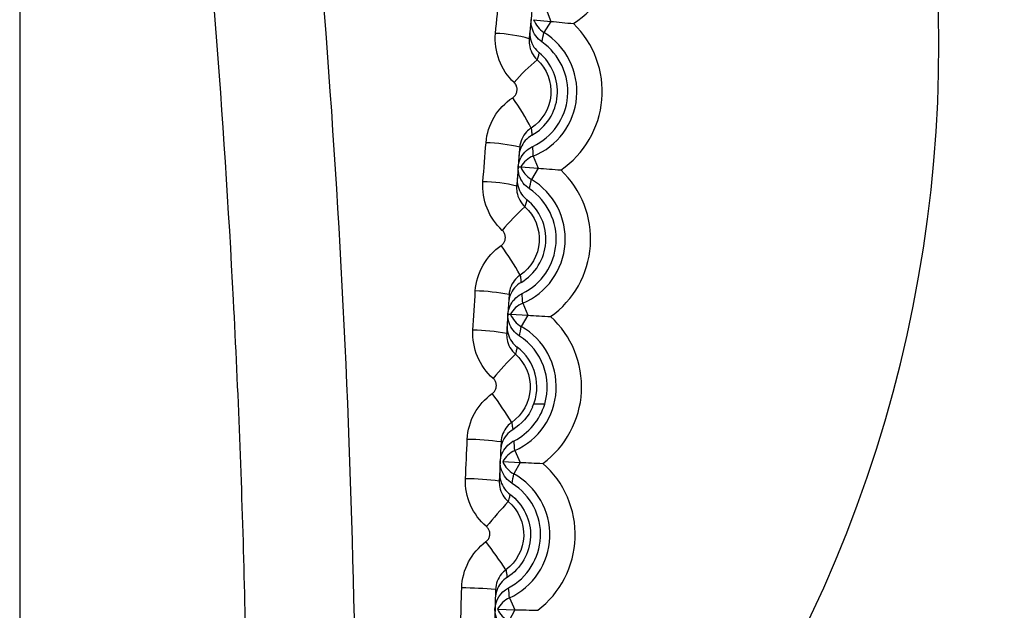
# Model space of a CAD drawing. Header units: millimetres. Extents: x 15358 to 16483, y 10132 to 11382.
# Tile 79 of 166: x 15963.22 to 15969.04, y 10676.34 to 10679.83. Entities that reach past the tile are written whole.
import ezdxf

# ---------------------------------------------------------------- set-up
doc = ezdxf.new("R2010")
doc.units = ezdxf.units.MM

msp = doc.modelspace()

# ---------------------------------------------------------------- linework, layer by layer
at = {"color": 7, "linetype": 'Continuous', "lineweight": 25}
for p, q in [((15966.3306, 10679.8943), (15966.3578, 10679.8224)), ((15966.2557, 10679.8323), (15966.3578, 10679.8224)), ((15966.3578, 10679.8224), (15966.3173, 10679.7571)), ((15966.2534, 10679.0266), (15966.2819, 10678.9552)), ((15966.1797, 10678.9632), (15966.2819, 10678.9552)), ((15966.2819, 10678.9552), (15966.2426, 10678.8891)), ((15966.1915, 10678.1576), (15966.2212, 10678.0867)), ((15966.1188, 10678.0929), (15966.2212, 10678.0867)), ((15966.2212, 10678.0867), (15966.183, 10678.02)), ((15966.3214, 10677.5619), (15966.2571, 10677.5619)), ((15966.1447, 10677.2876), (15966.1756, 10677.2173)), ((15966.0732, 10677.2217), (15966.1756, 10677.2173)), ((15966.1756, 10677.2173), (15966.1386, 10677.1499)), ((15966.113, 10676.417), (15966.1453, 10676.3472)), ((15966.0427, 10676.3499), (15966.1453, 10676.3472)), ((15966.1453, 10676.3472), (15966.1094, 10676.2792))]:
    msp.add_line(p, q, dxfattribs=at)
for centre, radius, start, end in [((15960.8017, 10679.5652), 22.6305, 349.79514, 105.43312), ((15960.999, 10679.7681), 14.9967, 349.11939, 109.38529), ((15960.7973, 10679.6897), 15.0198, 348.43224, 104.60853), ((15960.7973, 10679.6805), 14.9948, 0, 107.59638), ((15960.7973, 10679.6806), 14.75, 293.37271, 69.57319), ((15960.7973, 10679.6806), 14.45, 293.8878, 69.57319), ((15960.7973, 10679.6806), 10, 305.48246, 52.15564), ((15960.7973, 10679.6806), 7.8555, 316.25928, 38.85064), ((15966.1849, 10680.2783), 0.5607, 303.25922, 44.74078), ((15966.3963, 10679.8846), 0.15, 200.42368, 238.23436), ((15966.1011, 10679.4079), 0.5607, 304.25922, 45.74078), ((15966.005, 10678.9401), 0.8116, 73.91675, 88.18397), ((15966.1011, 10679.4079), 0.4107, 291.76807, 58.23193), ((15963.7869, 10680.2918), 2.5863, 346.79685, 348.06788), ((15966.1011, 10679.4079), 0.357, 294.79775, 55.20225), ((15960.7973, 10679.6805), 14.9948, 292.6545, 0), ((15966.1011, 10679.4079), 0.2959, 299.3133, 50.6867), ((15967.0412, 10678.6824), 1.1912, 129.9183, 139.13836), ((15964.7246, 10678.3923), 1.7149, 27.80599, 34.82167), ((15965.9494, 10678.1752), 0.931, 76.05571, 88.46051), ((15963.7367, 10678.9424), 2.5182, 1.91493, 3.22034), ((15966.309, 10678.8872), 0.15, 111.76564, 149.57632), ((15966.3193, 10679.018), 0.15, 201.42368, 239.23436), ((15966.0325, 10678.5362), 0.5607, 305.25922, 46.74078), ((15965.9316, 10677.8924), 0.9834, 76.82277, 88.55753), ((15966.0325, 10678.5362), 0.4107, 292.76807, 59.23193), ((15963.7033, 10679.3796), 2.5863, 347.79685, 349.06788), ((15966.0325, 10678.5362), 0.357, 295.79775, 56.20225), ((15966.0325, 10678.5362), 0.2959, 300.3133, 51.6867), ((15967.2263, 10677.6063), 1.5164, 132.35419, 139.65079), ((15964.3971, 10677.3069), 2.0493, 29.73926, 35.55182), ((15965.8873, 10677.0609), 1.1695, 78.97873, 88.82482), ((15963.6765, 10678.0295), 2.5182, 2.91493, 4.22034), ((15966.2495, 10678.0193), 0.15, 112.76564, 150.57632), ((15966.2575, 10678.1502), 0.15, 202.42368, 240.23436), ((15965.9791, 10677.6635), 0.5607, 306.25922, 47.74078), ((15965.8735, 10676.743), 1.2558, 79.75547, 88.91936), ((15965.9791, 10677.6635), 0.4107, 293.76807, 60.23193), ((15963.6355, 10678.466), 2.5863, 348.79685, 350.06788), ((15965.9791, 10677.6635), 0.357, 343.47816, 57.20225), ((15965.9791, 10677.6635), 0.2959, 336.29178, 52.6867), ((15967.5919, 10676.3999), 2.0512, 134.74479, 140.18118), ((15963.9072, 10676.081), 2.6097, 31.7344, 36.25415), ((15965.8408, 10675.7698), 1.5838, 81.92498, 89.1792), ((15963.633, 10677.1158), 2.5175, 3.91479, 5.22222), ((15966.2051, 10677.1504), 0.15, 113.76564, 151.57632), ((15966.2108, 10677.2814), 0.15, 203.42368, 241.23436), ((15965.941, 10676.7899), 0.5607, 307.25922, 48.74078), ((15965.8311, 10675.3711), 1.7499, 82.70916, 89.27179), ((15965.941, 10676.7899), 0.4107, 294.76807, 61.23193), ((15963.5853, 10677.5512), 2.5847, 349.78856, 351.06802), ((15968.3657, 10674.8854), 3.0849, 137.08693, 140.73144), ((15962.9993, 10674.5131), 3.7216, 33.79036, 36.9293), ((15965.8104, 10674.0024), 2.4736, 84.88859, 89.52613), ((15963.6208, 10676.2029), 2.5015, 4.91125, 6.26911), ((15966.1759, 10676.2808), 0.15, 114.76564, 152.57632), ((15966.1793, 10676.4119), 0.15, 204.42368, 242.23436)]:
    msp.add_arc(centre, radius, start, end, dxfattribs=at)
for points, knots in [([(15955.7789, 10700.639), (15956.2083, 10700.7404), (15956.641, 10700.8307), (15957.5062, 10700.9819), (15957.9393, 10701.044), (15959.2401, 10701.1909), (15960.1093, 10701.2362), (15961.8516, 10701.2214), (15962.7248, 10701.1614), (15964.4752, 10700.9324), (15965.3349, 10700.7659), (15967.0225, 10700.332), (15967.8507, 10700.0647), (15969.0697, 10699.5884), (15969.4721, 10699.417), (15970.269, 10699.0485), (15970.6646, 10698.8507), (15972.6008, 10697.807), (15974.0287, 10696.7966), (15976.6401, 10694.4221), (15977.7785, 10693.0987), (15979.2393, 10690.9159), (15979.6863, 10690.1505), (15980.4761, 10688.5866), (15980.8215, 10687.7853), (15981.4135, 10686.1443), (15981.6603, 10685.3046), (15982.0528, 10683.5859), (15982.1952, 10682.7207), (15982.3738, 10680.9881), (15982.4104, 10680.1192), (15982.3865, 10678.8118), (15982.3654, 10678.3753), (15982.2963, 10677.5011), (15982.2471, 10677.0625), (15982.1865, 10676.6257)], [0, 0, 0, 0, 0.03125, 0.03125, 0.0625, 0.0625, 0.125, 0.125, 0.1875, 0.1875, 0.25, 0.25, 0.3125, 0.3125, 0.34375, 0.34375, 0.375, 0.375, 0.5, 0.5, 0.625, 0.625, 0.6875, 0.6875, 0.75, 0.75, 0.8125, 0.8125, 0.875, 0.875, 0.9375, 0.9375, 0.96875, 0.96875, 1, 1, 1, 1]), ([(15963.2537, 10701.0782), (15964.6747, 10700.9155), (15966.0624, 10700.6154), (15967.7561, 10700.0699), (15968.0927, 10699.9523), (15968.7619, 10699.6996), (15969.0952, 10699.5643), (15970.0794, 10699.1357), (15970.7166, 10698.8196), (15972.5725, 10697.7822), (15973.7363, 10696.9734), (15975.0969, 10695.8115), (15975.3645, 10695.5712), (15975.8841, 10695.0805), (15976.1368, 10694.8296), (15976.8746, 10694.0603), (15977.3391, 10693.5256), (15978.2138, 10692.4128), (15978.6241, 10691.8347), (15979.3892, 10690.6343), (15979.7457, 10690.0083), (15980.7117, 10688.0975), (15981.2223, 10686.7769), (15981.7913, 10684.7269), (15981.948, 10684.032), (15982.1933, 10682.6183), (15982.28, 10681.9095), (15982.434, 10679.7824), (15982.3975, 10678.3614), (15982.2176, 10676.9373)], [0, 0, 0, 0, 0.125, 0.125, 0.15625, 0.15625, 0.1875, 0.1875, 0.25, 0.25, 0.375, 0.375, 0.40625, 0.40625, 0.4375, 0.4375, 0.5, 0.5, 0.5625, 0.5625, 0.625, 0.625, 0.75, 0.75, 0.8125, 0.8125, 0.875, 0.875, 1, 1, 1, 1]), ([(15963.5362, 10689.4847), (15964.0843, 10687.1222), (15964.5036, 10684.7183), (15965.0676, 10679.8348), (15965.2096, 10677.3788), (15965.2088, 10674.9084)], [0, 0, 0, 0, 0.5, 0.5, 1, 1, 1, 1]), ([(15963.2176, 10687.8366), (15963.2175, 10686.5796), (15963.2175, 10685.3225), (15963.2174, 10684.0655), (15963.2174, 10682.8085), (15963.2174, 10681.5515), (15963.2173, 10680.2944), (15963.2173, 10678.5093), (15963.2173, 10676.7242), (15963.2173, 10674.9391)], [0, 0, 0, 0, 0.00377108, 0.00377108, 0.00377108, 0.00754216, 0.00754216, 0.00754216, 0.01289754, 0.01289754, 0.01289754, 0.01289754]), ([(15964.566, 10674.9087), (15964.5662, 10675.4534), (15964.5592, 10676.0007), (15964.5309, 10677.0905), (15964.5096, 10677.6347), (15964.4244, 10679.265), (15964.3393, 10680.3491), (15964.1125, 10682.5114), (15963.9709, 10683.5894), (15963.6342, 10685.7253), (15963.439, 10686.7849), (15963.2176, 10687.8366)], [0, 0, 0, 0, 0.125, 0.125, 0.25, 0.25, 0.5, 0.5, 0.75, 0.75, 1, 1, 1, 1]), ([(15966.3049, 10679.7011), (15966.2911, 10679.7107), (15966.2787, 10679.7228), (15966.2689, 10679.7364), (15966.2591, 10679.75), (15966.2514, 10679.7655), (15966.2467, 10679.7816), (15966.2419, 10679.7977), (15966.2398, 10679.8148), (15966.2406, 10679.8316), (15966.2407, 10679.8323), (15966.2407, 10679.833), (15966.2408, 10679.8337)], [0, 0, 0, 0, 0.0000503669, 0.0000503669, 0.0000503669, 0.0001007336, 0.0001007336, 0.0001007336, 0.0001511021, 0.0001511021, 0.0001511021, 0.0001532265, 0.0001532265, 0.0001532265, 0.0001532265]), ([(15966.2343, 10679.7671), (15966.2327, 10679.7504), (15966.234, 10679.7332), (15966.238, 10679.7169), (15966.2421, 10679.7006), (15966.249, 10679.6848), (15966.2582, 10679.6707), (15966.2665, 10679.658), (15966.2769, 10679.6465), (15966.2886, 10679.6369)], [0, 0, 0, 0, 0.0000503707, 0.0000503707, 0.0000503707, 0.0001007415, 0.0001007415, 0.0001007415, 0.0001461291, 0.0001461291, 0.0001461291, 0.0001461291]), ([(15966.2298, 10679.7199), (15966.2287, 10679.7081), (15966.229, 10679.696), (15966.2307, 10679.6842), (15966.2332, 10679.6676), (15966.2385, 10679.6511), (15966.2463, 10679.6362), (15966.254, 10679.6213), (15966.2645, 10679.6075), (15966.2768, 10679.596)], [0, 0, 0, 0, 0.0000361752, 0.0000361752, 0.0000361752, 0.000087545, 0.000087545, 0.000087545, 0.0001387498, 0.0001387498, 0.0001387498, 0.0001387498]), ([(15966.2886, 10679.6369), (15966.2881, 10679.6351), (15966.2876, 10679.6333), (15966.2871, 10679.6315), (15966.2851, 10679.6243), (15966.283, 10679.617), (15966.2809, 10679.6098), (15966.2796, 10679.6052), (15966.2782, 10679.6006), (15966.2768, 10679.596)], [0, 0, 0, 0, 0.000586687, 0.000586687, 0.000586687, 0.002933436, 0.002933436, 0.002933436, 0.004417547, 0.004417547, 0.004417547, 0.004417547]), ([(15966.2768, 10679.596), (15966.3341, 10679.5425), (15966.3642, 10679.463), (15966.3508, 10679.3085), (15966.3072, 10679.2351), (15966.2414, 10679.1923)], [0, 0, 0, 0, 0.5, 0.5, 1, 1, 1, 1]), ([(15966.1324, 10679.3715), (15966.1344, 10679.3728), (15966.1363, 10679.3743), (15966.1381, 10679.3758), (15966.143, 10679.38), (15966.1473, 10679.385), (15966.1505, 10679.3906), (15966.1538, 10679.3962), (15966.1562, 10679.4024), (15966.1574, 10679.4087), (15966.1586, 10679.415), (15966.1588, 10679.4216), (15966.1579, 10679.428), (15966.157, 10679.4344), (15966.1549, 10679.4407), (15966.1519, 10679.4464), (15966.149, 10679.4521), (15966.145, 10679.4573), (15966.1403, 10679.4617)], [0, 0, 0, 0, 0.0000071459, 0.0000071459, 0.0000071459, 0.0000267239, 0.0000267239, 0.0000267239, 0.0000463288, 0.0000463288, 0.0000463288, 0.00006593, 0.00006593, 0.00006593, 0.0000855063, 0.0000855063, 0.0000855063, 0.0001050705, 0.0001050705, 0.0001050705, 0.0001050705]), ([(15966.2414, 10679.1923), (15966.2315, 10679.1858), (15966.2223, 10679.1781), (15966.2141, 10679.1695), (15966.2026, 10679.1573), (15966.193, 10679.1429), (15966.1862, 10679.1276), (15966.1794, 10679.1122), (15966.1751, 10679.0955), (15966.1737, 10679.0788)], [0, 0, 0, 0, 0.0000356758, 0.0000356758, 0.0000356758, 0.0000866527, 0.0000866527, 0.0000866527, 0.0001376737, 0.0001376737, 0.0001376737, 0.0001376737]), ([(15966.2414, 10679.1923), (15966.2416, 10679.1913), (15966.2417, 10679.1903), (15966.2418, 10679.1894), (15966.2426, 10679.1829), (15966.2433, 10679.1764), (15966.244, 10679.1699), (15966.2447, 10679.1633), (15966.2454, 10679.1566), (15966.246, 10679.1499)], [0.000208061, 0.000208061, 0.000208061, 0.000208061, 0.000506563, 0.000506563, 0.000506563, 0.002532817, 0.002532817, 0.002532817, 0.00463091, 0.00463091, 0.00463091, 0.00463091]), ([(15966.246, 10679.1499), (15966.2314, 10679.1417), (15966.2179, 10679.1308), (15966.2068, 10679.1182), (15966.1957, 10679.1056), (15966.1867, 10679.091), (15966.1804, 10679.0754), (15966.1747, 10679.0613), (15966.1711, 10679.0462), (15966.1699, 10679.0311)], [0, 0, 0, 0, 0.0000503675, 0.0000503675, 0.0000503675, 0.0001007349, 0.0001007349, 0.0001007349, 0.0001461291, 0.0001461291, 0.0001461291, 0.0001461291]), ([(15966.1647, 10678.9644), (15966.1664, 10678.9794), (15966.1704, 10678.9944), (15966.1765, 10679.0083), (15966.1833, 10679.0236), (15966.1929, 10679.038), (15966.2043, 10679.0503), (15966.2158, 10679.0625), (15966.2296, 10679.073), (15966.2445, 10679.0807), (15966.2466, 10679.0818), (15966.2487, 10679.0829), (15966.2509, 10679.0839)], [0.0000049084, 0.0000049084, 0.0000049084, 0.0000049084, 0.0000503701, 0.0000503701, 0.0000503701, 0.0001007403, 0.0001007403, 0.0001007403, 0.0001511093, 0.0001511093, 0.0001511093, 0.0001581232, 0.0001581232, 0.0001581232, 0.0001581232]), ([(15966.2311, 10678.8329), (15966.2172, 10678.8422), (15966.2046, 10678.8541), (15966.1945, 10678.8675), (15966.1845, 10678.881), (15966.1766, 10678.8963), (15966.1715, 10678.9123), (15966.1665, 10678.9283), (15966.1641, 10678.9455), (15966.1646, 10678.9622), (15966.1646, 10678.963), (15966.1647, 10678.9637), (15966.1647, 10678.9644)], [0, 0, 0, 0, 0.0000503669, 0.0000503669, 0.0000503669, 0.0001007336, 0.0001007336, 0.0001007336, 0.0001511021, 0.0001511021, 0.0001511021, 0.0001532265, 0.0001532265, 0.0001532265, 0.0001532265]), ([(15966.1647, 10678.9644), (15966.1647, 10678.9644), (15966.1648, 10678.9644), (15966.1648, 10678.9644), (15966.165, 10678.9644), (15966.1654, 10678.9643), (15966.1659, 10678.9643), (15966.1663, 10678.9643), (15966.1668, 10678.9642), (15966.1673, 10678.9642), (15966.1675, 10678.9642), (15966.1677, 10678.9642), (15966.1679, 10678.9641), (15966.1687, 10678.9641), (15966.1698, 10678.964), (15966.1709, 10678.9639), (15966.1732, 10678.9637), (15966.1761, 10678.9635), (15966.1797, 10678.9632)], [-0.002347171, -0.002347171, -0.002347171, -0.002347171, -0.002047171, -0.002047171, -0.002047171, -0.000847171, -0.000847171, -0.000847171, 0, 0, 0, 0.0003, 0.0003, 0.0003, 0.0015, 0.0015, 0.0015, 0.003803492, 0.003803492, 0.003803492, 0.003803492]), ([(15966.1594, 10678.8977), (15966.1581, 10678.8809), (15966.1597, 10678.8638), (15966.164, 10678.8475), (15966.1683, 10678.8313), (15966.1755, 10678.8156), (15966.185, 10678.8017), (15966.1935, 10678.7892), (15966.2041, 10678.7778), (15966.216, 10678.7684)], [0, 0, 0, 0, 0.0000503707, 0.0000503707, 0.0000503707, 0.0001007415, 0.0001007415, 0.0001007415, 0.0001461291, 0.0001461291, 0.0001461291, 0.0001461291]), ([(15966.1557, 10678.8499), (15966.1548, 10678.838), (15966.1553, 10678.826), (15966.1572, 10678.8143), (15966.1599, 10678.7977), (15966.1655, 10678.7813), (15966.1736, 10678.7666), (15966.1816, 10678.7518), (15966.1923, 10678.7382), (15966.2047, 10678.7269)], [0, 0, 0, 0, 0.0000359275, 0.0000359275, 0.0000359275, 0.0000871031, 0.0000871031, 0.0000871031, 0.0001381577, 0.0001381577, 0.0001381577, 0.0001381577]), ([(15966.216, 10678.7684), (15966.2155, 10678.7666), (15966.215, 10678.7648), (15966.2146, 10678.763), (15966.2127, 10678.7557), (15966.2108, 10678.7485), (15966.2088, 10678.7412), (15966.2075, 10678.7364), (15966.2061, 10678.7317), (15966.2047, 10678.7269)], [0, 0, 0, 0, 0.000586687, 0.000586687, 0.000586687, 0.002933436, 0.002933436, 0.002933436, 0.004464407, 0.004464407, 0.004464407, 0.004464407]), ([(15966.2047, 10678.7269), (15966.2628, 10678.6744), (15966.2942, 10678.5957), (15966.2835, 10678.4414), (15966.2414, 10678.3674), (15966.1765, 10678.3235)], [0, 0, 0, 0, 0.5, 0.5, 1, 1, 1, 1]), ([(15966.0644, 10678.4985), (15966.0664, 10678.4998), (15966.0682, 10678.5012), (15966.07, 10678.5028), (15966.0748, 10678.507), (15966.0789, 10678.5121), (15966.0821, 10678.5177), (15966.0852, 10678.5232), (15966.0874, 10678.5294), (15966.0886, 10678.5357), (15966.0897, 10678.542), (15966.0897, 10678.5486), (15966.0887, 10678.5549), (15966.0877, 10678.5612), (15966.0856, 10678.5674), (15966.0825, 10678.573), (15966.0795, 10678.5786), (15966.0754, 10678.5838), (15966.0707, 10678.5881)], [0, 0, 0, 0, 0.0000070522, 0.0000070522, 0.0000070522, 0.0000264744, 0.0000264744, 0.0000264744, 0.0000459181, 0.0000459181, 0.0000459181, 0.0000653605, 0.0000653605, 0.0000653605, 0.0000847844, 0.0000847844, 0.0000847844, 0.0001041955, 0.0001041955, 0.0001041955, 0.0001041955]), ([(15966.1765, 10678.3235), (15966.1667, 10678.3169), (15966.1576, 10678.309), (15966.1497, 10678.3003), (15966.1384, 10678.2878), (15966.129, 10678.2733), (15966.1225, 10678.2579), (15966.1159, 10678.2424), (15966.112, 10678.2256), (15966.1109, 10678.2089)], [0, 0, 0, 0, 0.0000355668, 0.0000355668, 0.0000355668, 0.000086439, 0.000086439, 0.000086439, 0.0001373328, 0.0001373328, 0.0001373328, 0.0001373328]), ([(15966.1765, 10678.3235), (15966.1767, 10678.3225), (15966.1768, 10678.3216), (15966.1769, 10678.3206), (15966.1778, 10678.3141), (15966.1787, 10678.3077), (15966.1795, 10678.3012), (15966.1803, 10678.2944), (15966.1811, 10678.2876), (15966.1819, 10678.2808)], [0.000205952, 0.000205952, 0.000205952, 0.000205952, 0.000505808, 0.000505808, 0.000505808, 0.002529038, 0.002529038, 0.002529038, 0.004674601, 0.004674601, 0.004674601, 0.004674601]), ([(15966.1819, 10678.2808), (15966.1674, 10678.2723), (15966.1541, 10678.2612), (15966.1433, 10678.2484), (15966.1324, 10678.2356), (15966.1236, 10678.2208), (15966.1176, 10678.2051), (15966.1121, 10678.191), (15966.1088, 10678.1758), (15966.1079, 10678.1606)], [0, 0, 0, 0, 0.0000503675, 0.0000503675, 0.0000503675, 0.0001007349, 0.0001007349, 0.0001007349, 0.0001461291, 0.0001461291, 0.0001461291, 0.0001461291]), ([(15966.1038, 10678.0939), (15966.1052, 10678.1089), (15966.109, 10678.124), (15966.1149, 10678.138), (15966.1214, 10678.1534), (15966.1307, 10678.168), (15966.142, 10678.1804), (15966.1532, 10678.1929), (15966.1668, 10678.2036), (15966.1816, 10678.2116), (15966.1836, 10678.2127), (15966.1857, 10678.2138), (15966.1879, 10678.2148)], [0.0000049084, 0.0000049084, 0.0000049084, 0.0000049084, 0.0000503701, 0.0000503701, 0.0000503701, 0.0001007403, 0.0001007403, 0.0001007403, 0.0001511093, 0.0001511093, 0.0001511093, 0.0001581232, 0.0001581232, 0.0001581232, 0.0001581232]), ([(15966.1725, 10677.9636), (15966.1584, 10677.9726), (15966.1457, 10677.9843), (15966.1354, 10677.9976), (15966.1251, 10678.0108), (15966.1169, 10678.026), (15966.1116, 10678.0419), (15966.1062, 10678.0579), (15966.1035, 10678.0749), (15966.1038, 10678.0917), (15966.1038, 10678.0924), (15966.1038, 10678.0931), (15966.1038, 10678.0939)], [0, 0, 0, 0, 0.0000503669, 0.0000503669, 0.0000503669, 0.0001007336, 0.0001007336, 0.0001007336, 0.0001511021, 0.0001511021, 0.0001511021, 0.0001532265, 0.0001532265, 0.0001532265, 0.0001532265]), ([(15966.1038, 10678.0939), (15966.1039, 10678.0939), (15966.1039, 10678.0939), (15966.104, 10678.0939), (15966.1042, 10678.0938), (15966.1045, 10678.0938), (15966.1051, 10678.0938), (15966.1071, 10678.0937), (15966.1115, 10678.0934), (15966.1188, 10678.0929)], [0, 0, 0, 0, 0.0003, 0.0003, 0.0003, 0.0015, 0.0015, 0.0015, 0.006150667, 0.006150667, 0.006150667, 0.006150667]), ([(15966.0997, 10678.0271), (15966.0987, 10678.0103), (15966.1006, 10677.9932), (15966.1052, 10677.977), (15966.1098, 10677.9609), (15966.1172, 10677.9453), (15966.1269, 10677.9316), (15966.1357, 10677.9192), (15966.1464, 10677.908), (15966.1585, 10677.8988)], [0, 0, 0, 0, 0.0000503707, 0.0000503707, 0.0000503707, 0.0001007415, 0.0001007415, 0.0001007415, 0.0001461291, 0.0001461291, 0.0001461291, 0.0001461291]), ([(15966.0968, 10677.9787), (15966.0961, 10677.9669), (15966.0969, 10677.9549), (15966.0989, 10677.9433), (15966.1019, 10677.9268), (15966.1078, 10677.9105), (15966.1161, 10677.8959), (15966.1243, 10677.8813), (15966.1353, 10677.8679), (15966.1479, 10677.8568)], [0, 0, 0, 0, 0.0000357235, 0.0000357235, 0.0000357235, 0.0000867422, 0.0000867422, 0.0000867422, 0.0001376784, 0.0001376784, 0.0001376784, 0.0001376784]), ([(15966.1585, 10677.8988), (15966.1581, 10677.897), (15966.1576, 10677.8952), (15966.1572, 10677.8934), (15966.1555, 10677.8861), (15966.1537, 10677.8788), (15966.1518, 10677.8715), (15966.1505, 10677.8666), (15966.1492, 10677.8617), (15966.1479, 10677.8568)], [0, 0, 0, 0, 0.000586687, 0.000586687, 0.000586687, 0.002933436, 0.002933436, 0.002933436, 0.004501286, 0.004501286, 0.004501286, 0.004501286]), ([(15966.1479, 10677.8568), (15966.2068, 10677.8054), (15966.2394, 10677.7273), (15966.2314, 10677.5732), (15966.1907, 10677.4986), (15966.1268, 10677.4536)], [0, 0, 0, 0, 0.5, 0.5, 1, 1, 1, 1]), ([(15966.0117, 10677.6242), (15966.0136, 10677.6256), (15966.0154, 10677.627), (15966.0172, 10677.6286), (15966.0219, 10677.6329), (15966.0259, 10677.638), (15966.0289, 10677.6436), (15966.0319, 10677.6492), (15966.034, 10677.6554), (15966.035, 10677.6617), (15966.036, 10677.6679), (15966.036, 10677.6745), (15966.0349, 10677.6807), (15966.0337, 10677.687), (15966.0315, 10677.6931), (15966.0284, 10677.6987), (15966.0253, 10677.7042), (15966.0212, 10677.7092), (15966.0164, 10677.7134)], [0, 0, 0, 0, 0.0000069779, 0.0000069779, 0.0000069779, 0.0000262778, 0.0000262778, 0.0000262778, 0.0000455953, 0.0000455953, 0.0000455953, 0.0000649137, 0.0000649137, 0.0000649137, 0.0000842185, 0.0000842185, 0.0000842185, 0.00010351, 0.00010351, 0.00010351, 0.00010351]), ([(15966.1329, 10677.4106), (15966.1186, 10677.4019), (15966.1056, 10677.3906), (15966.0949, 10677.3776), (15966.0843, 10677.3647), (15966.0758, 10677.3497), (15966.07, 10677.334), (15966.0648, 10677.3196), (15966.0617, 10677.3043), (15966.061, 10677.2891)], [0, 0, 0, 0, 0.000050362, 0.000050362, 0.000050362, 0.0001007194, 0.0001007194, 0.0001007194, 0.0001464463, 0.0001464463, 0.0001464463, 0.0001464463]), ([(15966.1268, 10677.4536), (15966.1171, 10677.4468), (15966.1082, 10677.4388), (15966.1004, 10677.4299), (15966.0893, 10677.4173), (15966.0803, 10677.4026), (15966.074, 10677.3871), (15966.0677, 10677.3715), (15966.064, 10677.3546), (15966.0632, 10677.3379)], [0, 0, 0, 0, 0.0000354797, 0.0000354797, 0.0000354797, 0.0000862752, 0.0000862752, 0.0000862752, 0.0001370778, 0.0001370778, 0.0001370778, 0.0001370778]), ([(15966.1268, 10677.4536), (15966.1269, 10677.4526), (15966.1271, 10677.4517), (15966.1272, 10677.4507), (15966.1283, 10677.4443), (15966.1292, 10677.4378), (15966.1301, 10677.4314), (15966.1311, 10677.4245), (15966.132, 10677.4175), (15966.1329, 10677.4106)], [0.000203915, 0.000203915, 0.000203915, 0.000203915, 0.000505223, 0.000505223, 0.000505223, 0.002526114, 0.002526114, 0.002526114, 0.004711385, 0.004711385, 0.004711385, 0.004711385]), ([(15966.0581, 10677.2224), (15966.0593, 10677.2376), (15966.0628, 10677.2527), (15966.0685, 10677.2669), (15966.0747, 10677.2825), (15966.0838, 10677.2972), (15966.0949, 10677.3099), (15966.106, 10677.3225), (15966.1194, 10677.3334), (15966.134, 10677.3417), (15966.136, 10677.3428), (15966.138, 10677.3439), (15966.1401, 10677.3449)], [0.0000047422, 0.0000047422, 0.0000047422, 0.0000047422, 0.0000506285, 0.0000506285, 0.0000506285, 0.0001012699, 0.0001012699, 0.0001012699, 0.0001517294, 0.0001517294, 0.0001517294, 0.0001585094, 0.0001585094, 0.0001585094, 0.0001585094]), ([(15966.129, 10677.093), (15966.1147, 10677.1019), (15966.1017, 10677.1134), (15966.0912, 10677.1265), (15966.0807, 10677.1397), (15966.0723, 10677.1548), (15966.0667, 10677.1706), (15966.0611, 10677.1866), (15966.0581, 10677.2038), (15966.0581, 10677.2207), (15966.0581, 10677.2213), (15966.0581, 10677.2218), (15966.0581, 10677.2224)], [0, 0, 0, 0, 0.0000508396, 0.0000508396, 0.0000508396, 0.000101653, 0.000101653, 0.000101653, 0.000152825, 0.000152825, 0.000152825, 0.0001545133, 0.0001545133, 0.0001545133, 0.0001545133]), ([(15966.0552, 10677.1558), (15966.0545, 10677.1389), (15966.0567, 10677.1217), (15966.0617, 10677.1055), (15966.0666, 10677.0894), (15966.0745, 10677.0739), (15966.0846, 10677.0603), (15966.0934, 10677.0484), (15966.1043, 10677.0376), (15966.1163, 10677.0288)], [0, 0, 0, 0, 0.0000511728, 0.0000511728, 0.0000511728, 0.0001023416, 0.0001023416, 0.0001023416, 0.0001473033, 0.0001473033, 0.0001473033, 0.0001473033]), ([(15966.0532, 10677.1068), (15966.0527, 10677.095), (15966.0536, 10677.0831), (15966.0559, 10677.0715), (15966.0591, 10677.055), (15966.0653, 10677.0389), (15966.0738, 10677.0244), (15966.0823, 10677.0099), (15966.0935, 10676.9967), (15966.1063, 10676.9859)], [0, 0, 0, 0, 0.0000355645, 0.0000355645, 0.0000355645, 0.0000864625, 0.0000864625, 0.0000864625, 0.0001373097, 0.0001373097, 0.0001373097, 0.0001373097]), ([(15966.1073, 10676.476), (15966.2194, 10676.5352), (15966.2914, 10676.6515), (15966.2995, 10676.8371), (15966.2857, 10676.8998), (15966.2279, 10677.0107), (15966.1833, 10677.0593), (15966.129, 10677.093)], [0, 0, 0, 0, 0.5, 0.5, 0.75, 0.75, 1, 1, 1, 1]), ([(15966.1163, 10677.0288), (15966.1957, 10676.9706), (15966.2415, 10676.8726), (15966.2335, 10676.6811), (15966.1818, 10676.5903), (15966.0994, 10676.5382)], [0, 0, 0, 0, 0.5, 0.5, 1, 1, 1, 1]), ([(15966.1163, 10677.0288), (15966.1159, 10677.0269), (15966.1155, 10677.0251), (15966.1151, 10677.0233), (15966.1135, 10677.016), (15966.1118, 10677.0086), (15966.1101, 10677.0013), (15966.1089, 10676.9961), (15966.1076, 10676.991), (15966.1063, 10676.9859)], [0, 0, 0, 0, 0.00058746, 0.00058746, 0.00058746, 0.0029373, 0.0029373, 0.0029373, 0.00457282, 0.00457282, 0.00457282, 0.00457282]), ([(15966.1063, 10676.9859), (15966.166, 10676.9356), (15966.1999, 10676.8582), (15966.1946, 10676.7041), (15966.1552, 10676.6289), (15966.0922, 10676.5829)], [0, 0, 0, 0, 0.5, 0.5, 1, 1, 1, 1]), ([(15965.9743, 10676.7492), (15965.9761, 10676.7505), (15965.9779, 10676.752), (15965.9796, 10676.7536), (15965.9842, 10676.7579), (15965.9881, 10676.7631), (15965.991, 10676.7687), (15965.9939, 10676.7743), (15965.9959, 10676.7805), (15965.9968, 10676.7868), (15965.9977, 10676.7931), (15965.9975, 10676.7996), (15965.9963, 10676.8058), (15965.9951, 10676.812), (15965.9928, 10676.8181), (15965.9896, 10676.8235), (15965.9864, 10676.829), (15965.9822, 10676.8339), (15965.9774, 10676.838)], [0, 0, 0, 0, 0.0000069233, 0.0000069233, 0.0000069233, 0.0000261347, 0.0000261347, 0.0000261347, 0.000045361, 0.000045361, 0.000045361, 0.0000645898, 0.0000645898, 0.0000645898, 0.0000838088, 0.0000838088, 0.0000838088, 0.0001030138, 0.0001030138, 0.0001030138, 0.0001030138]), ([(15966.0994, 10676.5382), (15966.085, 10676.5291), (15966.0721, 10676.5174), (15966.0617, 10676.5043), (15966.0514, 10676.4912), (15966.0433, 10676.4763), (15966.0379, 10676.461), (15966.0326, 10676.4461), (15966.0298, 10676.4304), (15966.0293, 10676.4148)], [0, 0, 0, 0, 0.0000521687, 0.0000521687, 0.0000521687, 0.0001041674, 0.0001041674, 0.0001041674, 0.0001543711, 0.0001543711, 0.0001543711, 0.0001543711]), ([(15966.0922, 10676.5829), (15966.0827, 10676.5759), (15966.0739, 10676.5678), (15966.0663, 10676.5588), (15966.0555, 10676.546), (15966.0467, 10676.5311), (15966.0406, 10676.5155), (15966.0346, 10676.4998), (15966.0313, 10676.4829), (15966.0308, 10676.4661)], [0, 0, 0, 0, 0.0000354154, 0.0000354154, 0.0000354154, 0.0000861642, 0.0000861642, 0.0000861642, 0.0001369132, 0.0001369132, 0.0001369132, 0.0001369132]), ([(15966.0922, 10676.5829), (15966.0924, 10676.5819), (15966.0926, 10676.581), (15966.0927, 10676.58), (15966.0939, 10676.5736), (15966.0949, 10676.5672), (15966.096, 10676.5608), (15966.0972, 10676.5532), (15966.0983, 10676.5457), (15966.0994, 10676.5382)], [0.000201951, 0.000201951, 0.000201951, 0.000201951, 0.00050481, 0.00050481, 0.00050481, 0.002524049, 0.002524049, 0.002524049, 0.004906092, 0.004906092, 0.004906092, 0.004906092]), ([(15966.6488, 10665.8942), (15967.1059, 10666.0808), (15968.3469, 10666.5874), (15970.1546, 10667.8451), (15972.0243, 10669.5689), (15973.5525, 10671.6055), (15974.7966, 10673.9281), (15975.26, 10675.6432), (15975.5024, 10676.5403)], [0, 0, 0, 0, 0.1026674, 0.2787182, 0.4547695, 0.6308422, 0.8069155, 1, 1, 1, 1])]:
    msp.add_open_spline(points, degree=3, knots=knots, dxfattribs=at)
for points in [[(15966.0307, 10679.7513), (15966.0379, 10679.8276), (15966.0452, 10679.9039), (15966.0527, 10679.9802)], [(15966.2517, 10679.9474), (15966.2443, 10679.8716), (15966.237, 10679.7957), (15966.2298, 10679.7199)], [(15966.3578, 10679.8224), (15966.402, 10679.8182), (15966.4471, 10679.8138), (15966.4924, 10679.8095)], [(15966.1403, 10679.4617), (15966.0616, 10679.5355), (15966.0207, 10679.6441), (15966.0307, 10679.7513)], [(15965.9744, 10679.1059), (15965.9831, 10679.2131), (15966.0422, 10679.3128), (15966.1324, 10679.3715)], [(15965.9563, 10678.8754), (15965.9622, 10678.9523), (15965.9682, 10679.0291), (15965.9744, 10679.1059)], [(15966.1737, 10679.0788), (15966.1676, 10679.0025), (15966.1616, 10678.9262), (15966.1557, 10678.8499)], [(15966.2819, 10678.9552), (15966.3262, 10678.9517), (15966.3714, 10678.9481), (15966.4167, 10678.9446)], [(15966.0707, 10678.5881), (15965.9909, 10678.6604), (15965.9481, 10678.7682), (15965.9563, 10678.8754)], [(15965.9113, 10678.2302), (15965.9181, 10678.3375), (15965.9754, 10678.4381), (15966.0644, 10678.4985)], [(15965.8972, 10677.9985), (15965.9017, 10678.0758), (15965.9064, 10678.153), (15965.9113, 10678.2302)], [(15966.1109, 10678.2089), (15966.106, 10678.1322), (15966.1013, 10678.0555), (15966.0968, 10677.9787)], [(15966.2212, 10678.0867), (15966.2655, 10678.084), (15966.3107, 10678.0812), (15966.3562, 10678.0784)], [(15966.0164, 10677.7134), (15965.9355, 10677.7843), (15965.8909, 10677.8912), (15965.8972, 10677.9985)], [(15965.8635, 10677.3534), (15965.8684, 10677.4607), (15965.9239, 10677.5623), (15966.0117, 10677.6242)], [(15966.2501, 10677.5445), (15966.2256, 10677.4888), (15966.1844, 10677.442), (15966.1329, 10677.4106)], [(15966.1401, 10677.3449), (15966.2265, 10677.3885), (15966.2936, 10677.4682), (15966.3214, 10677.5619)], [(15965.8533, 10677.1209), (15965.8565, 10677.1984), (15965.8599, 10677.2759), (15965.8635, 10677.3534)], [(15966.0632, 10677.3379), (15966.0597, 10677.2609), (15966.0563, 10677.1839), (15966.0532, 10677.1068)], [(15966.1756, 10677.2173), (15966.22, 10677.2153), (15966.2653, 10677.2134), (15966.3107, 10677.2114)], [(15965.9774, 10676.838), (15965.8953, 10676.9074), (15965.8489, 10677.0135), (15965.8533, 10677.1209)], [(15965.8309, 10676.4758), (15965.8339, 10676.5832), (15965.8876, 10676.6857), (15965.9743, 10676.7492)], [(15965.8248, 10676.2426), (15965.8266, 10676.3204), (15965.8287, 10676.3981), (15965.8309, 10676.4758)], [(15966.0308, 10676.4661), (15966.0286, 10676.3889), (15966.0266, 10676.3117), (15966.0247, 10676.2344)], [(15966.0276, 10676.3503), (15966.0298, 10676.4008), (15966.059, 10676.4505), (15966.1073, 10676.476)], [(15966.1004, 10676.2195), (15966.0534, 10676.2479), (15966.0271, 10676.2986), (15966.0276, 10676.3503)], [(15966.1453, 10676.3472), (15966.1897, 10676.346), (15966.2349, 10676.3449), (15966.2804, 10676.3437)]]:
    msp.add_open_spline(points, degree=3, dxfattribs=at)

doc.saveas('drawing.dxf')
